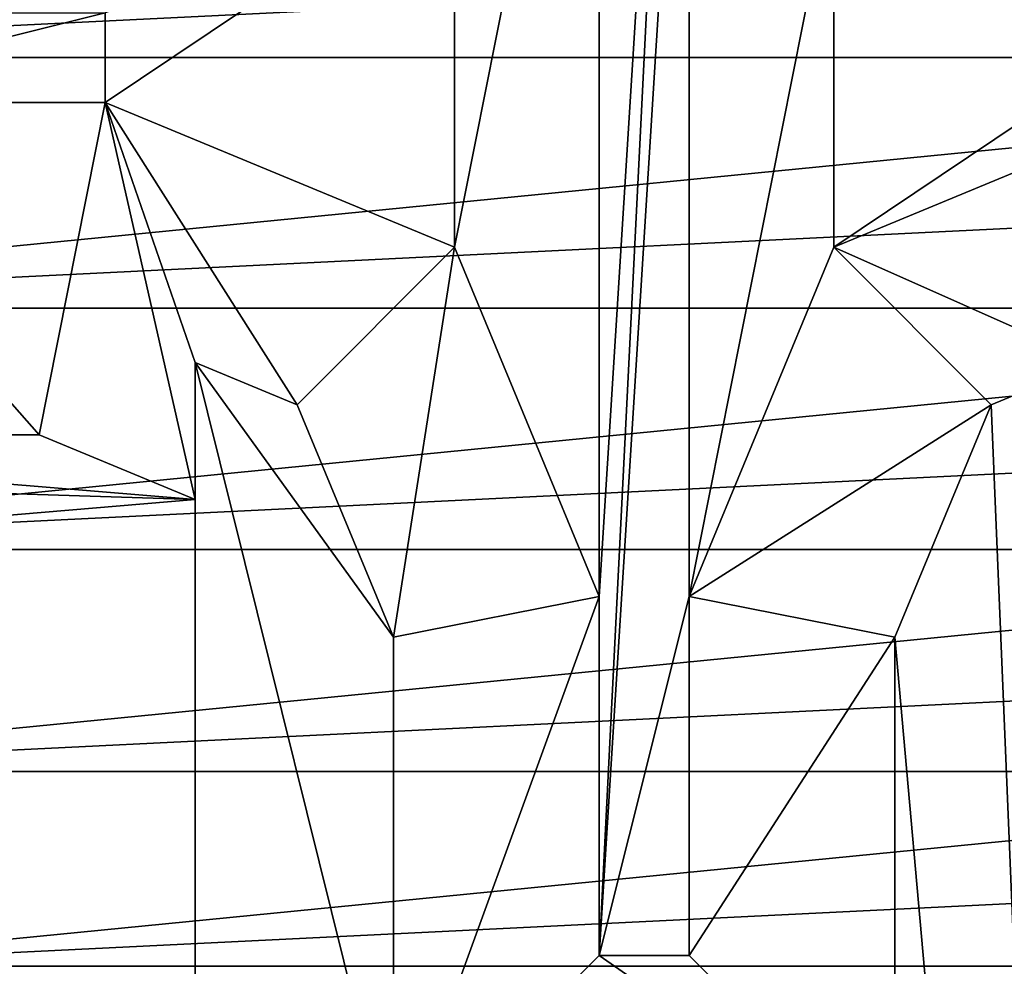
# Model space of a CAD drawing. Header units: inches. Extents: x -9.1 to 9.1, y 0 to 18.8.
# Tile 22 of 256: x -8.6598 to -8.6049, y 0.2954 to 0.3481. Entities that reach past the tile are written whole.
import ezdxf

# ---------------------------------------------------------------- set-up
doc = ezdxf.new("R2010")
doc.units = ezdxf.units.IN
doc.header["$LTSCALE"] = 65.185185
doc.header["$MEASUREMENT"] = 0
for name, color, linetype in [('736', 7, 'CONTINUOUS'), ('752', 7, 'CONTINUOUS'), ('753', 7, 'CONTINUOUS'), ('764', 7, 'CONTINUOUS'), ('765', 7, 'CONTINUOUS'), ('766', 7, 'CONTINUOUS'), ('767', 7, 'CONTINUOUS'), ('773', 7, 'CONTINUOUS'), ('774', 7, 'CONTINUOUS'), ('775', 7, 'CONTINUOUS'), ('776', 7, 'CONTINUOUS'), ('830', 7, 'CONTINUOUS'), ('833', 7, 'CONTINUOUS')]:
    doc.layers.add(name, color=color, linetype=linetype)

msp = doc.modelspace()

# ---------------------------------------------------------------- linework, layer by layer
at = {"layer": '736', "color": 252, "linetype": 'Continuous', "true_color": 0x969696}
for points in [[(-8.695188, 0.359961, 7.069), (-8.696563, 0.346, 7.069), (-8.554812, 0.359961, 7.069), (-8.695188, 0.359961, 7.069)], [(-8.696563, 0.346, 7.069), (-8.553782, 0.353013, 7.069), (-8.554812, 0.359961, 7.069), (-8.696563, 0.346, 7.069)], [(-8.696563, 0.346, 7.069), (-8.553437, 0.346, 7.069), (-8.553782, 0.353013, 7.069), (-8.696563, 0.346, 7.069)], [(-8.696563, 0.346, 7.069), (-8.695188, 0.332039, 7.069), (-8.553437, 0.346, 7.069), (-8.696563, 0.346, 7.069)], [(-8.695188, 0.332039, 7.069), (-8.553782, 0.338986, 7.069), (-8.553437, 0.346, 7.069), (-8.695188, 0.332039, 7.069)], [(-8.695188, 0.332039, 7.069), (-8.554812, 0.332039, 7.069), (-8.553782, 0.338986, 7.069), (-8.695188, 0.332039, 7.069)], [(-8.695188, 0.332039, 7.069), (-8.691115, 0.318614, 7.069), (-8.554812, 0.332039, 7.069), (-8.695188, 0.332039, 7.069)], [(-8.691115, 0.318614, 7.069), (-8.556519, 0.325226, 7.069), (-8.554812, 0.332039, 7.069), (-8.691115, 0.318614, 7.069)], [(-8.691115, 0.318614, 7.069), (-8.558885, 0.318614, 7.069), (-8.556519, 0.325226, 7.069), (-8.691115, 0.318614, 7.069)], [(-8.691115, 0.318614, 7.069), (-8.684503, 0.306243, 7.069), (-8.558885, 0.318614, 7.069), (-8.691115, 0.318614, 7.069)], [(-8.684503, 0.306243, 7.069), (-8.561888, 0.312265, 7.069), (-8.558885, 0.318614, 7.069), (-8.684503, 0.306243, 7.069)], [(-8.684503, 0.306243, 7.069), (-8.565498, 0.306242, 7.069), (-8.561888, 0.312265, 7.069), (-8.684503, 0.306243, 7.069)], [(-8.684503, 0.306243, 7.069), (-8.675603, 0.295398, 7.069), (-8.565498, 0.306242, 7.069), (-8.684503, 0.306243, 7.069)], [(-8.675603, 0.295398, 7.069), (-8.569681, 0.300602, 7.069), (-8.565498, 0.306242, 7.069), (-8.675603, 0.295398, 7.069)], [(-8.675603, 0.295398, 7.069), (-8.574398, 0.295398, 7.069), (-8.569681, 0.300602, 7.069), (-8.675603, 0.295398, 7.069)], [(-8.675603, 0.295398, 7.069), (-8.664759, 0.286498, 7.069), (-8.574398, 0.295398, 7.069), (-8.675603, 0.295398, 7.069)]]:
    msp.add_3dface(points, dxfattribs=at)
at = {"layer": '752', "color": 252, "linetype": 'Continuous', "true_color": 0x969696}
for points in [[(-8.65, 0.329023, 6.254), (-8.65, 0.18975, 6.254), (-8.65, 0.321389, 6.214), (-8.65, 0.329023, 6.254)], [(-8.65, 0.321389, 6.214), (-8.65, 0.18975, 6.254), (-8.65, 0.228633, 6.214), (-8.65, 0.321389, 6.214)]]:
    msp.add_3dface(points, dxfattribs=at)
at = {"layer": '753', "color": 252, "linetype": 'Continuous', "true_color": 0x969696}
for points in [[(-8.6275, 0.296, 6.319), (-8.6275, 0.316, 6.319), (-8.6225, 0.396, 6.319), (-8.6275, 0.296, 6.319)], [(-8.6225, 0.396, 6.319), (-8.6275, 0.316, 6.319), (-8.6275, 0.376, 6.319), (-8.6225, 0.396, 6.319)], [(-8.6225, 0.376, 6.319), (-8.6275, 0.296, 6.319), (-8.6225, 0.396, 6.319), (-8.6225, 0.376, 6.319)], [(-8.6275, 0.316, 6.319), (-8.635555, 0.335445, 6.319), (-8.6275, 0.376, 6.319), (-8.6275, 0.316, 6.319)], [(-8.6275, 0.376, 6.319), (-8.635555, 0.335445, 6.319), (-8.635555, 0.356555, 6.319), (-8.6275, 0.376, 6.319)], [(-8.6225, 0.316, 6.319), (-8.6275, 0.296, 6.319), (-8.6225, 0.376, 6.319), (-8.6225, 0.316, 6.319)], [(-8.614445, 0.356555, 6.319), (-8.6225, 0.316, 6.319), (-8.6225, 0.376, 6.319), (-8.614445, 0.356555, 6.319)], [(-8.635555, 0.335445, 6.319), (-8.655, 0.3435, 6.319), (-8.635555, 0.356555, 6.319), (-8.635555, 0.335445, 6.319)], [(-8.635555, 0.356555, 6.319), (-8.655, 0.3435, 6.319), (-8.655, 0.3485, 6.319), (-8.635555, 0.356555, 6.319)], [(-8.614445, 0.335445, 6.319), (-8.6225, 0.316, 6.319), (-8.614445, 0.356555, 6.319), (-8.614445, 0.335445, 6.319)], [(-8.595, 0.3485, 6.319), (-8.614445, 0.335445, 6.319), (-8.614445, 0.356555, 6.319), (-8.595, 0.3485, 6.319)], [(-8.675, 0.3435, 6.319), (-8.675, 0.3485, 6.319), (-8.655, 0.3485, 6.319), (-8.675, 0.3435, 6.319)], [(-8.655, 0.3435, 6.319), (-8.675, 0.3435, 6.319), (-8.655, 0.3485, 6.319), (-8.655, 0.3435, 6.319)], [(-8.595, 0.3435, 6.319), (-8.614445, 0.335445, 6.319), (-8.595, 0.3485, 6.319), (-8.595, 0.3435, 6.319)], [(-8.6225, 0.296, 6.319), (-8.6275, 0.296, 6.319), (-8.6225, 0.316, 6.319), (-8.6225, 0.296, 6.319)]]:
    msp.add_3dface(points, dxfattribs=at)
at = {"layer": '764', "color": 252, "linetype": 'Continuous', "true_color": 0x969696}
for points in [[(-8.6225, 0.296, 6.319), (-8.6225, 0.316, 6.319), (-8.611039, 0.31372, 6.254), (-8.6225, 0.296, 6.319)], [(-8.611039, 0.284539, 6.254), (-8.6225, 0.296, 6.319), (-8.611039, 0.31372, 6.254), (-8.611039, 0.284539, 6.254)]]:
    msp.add_3dface(points, dxfattribs=at)
at = {"layer": '765', "color": 252, "linetype": 'Continuous', "true_color": 0x969696}
for points in [[(-8.6275, 0.296, 6.319), (-8.611039, 0.284539, 6.254), (-8.638961, 0.284539, 6.254), (-8.6275, 0.296, 6.319)], [(-8.6275, 0.296, 6.319), (-8.6225, 0.296, 6.319), (-8.611039, 0.284539, 6.254), (-8.6275, 0.296, 6.319)]]:
    msp.add_3dface(points, dxfattribs=at)
at = {"layer": '766', "color": 252, "linetype": 'Continuous', "true_color": 0x969696}
for points in [[(-8.6275, 0.316, 6.319), (-8.6275, 0.296, 6.319), (-8.638961, 0.284539, 6.254), (-8.6275, 0.316, 6.319)], [(-8.6275, 0.316, 6.319), (-8.638961, 0.284539, 6.254), (-8.638961, 0.31372, 6.254), (-8.6275, 0.316, 6.319)]]:
    msp.add_3dface(points, dxfattribs=at)
at = {"layer": '767', "color": 252, "linetype": 'Continuous', "true_color": 0x969696}
for points in [[(-8.693514, 0.324986, 6.214), (-8.675, 0.3435, 6.319), (-8.658683, 0.324986, 6.214), (-8.693514, 0.324986, 6.214)], [(-8.675, 0.3435, 6.319), (-8.655, 0.3435, 6.319), (-8.658683, 0.324986, 6.214), (-8.675, 0.3435, 6.319)]]:
    msp.add_3dface(points, dxfattribs=at)
at = {"layer": '773', "color": 252, "linetype": 'Continuous', "true_color": 0x969696}
for points in [[(-8.614445, 0.335445, 6.319), (-8.595, 0.3435, 6.319), (-8.6, 0.329023, 6.254), (-8.614445, 0.335445, 6.319)], [(-8.605673, 0.326673, 6.254), (-8.614445, 0.335445, 6.319), (-8.6, 0.329023, 6.254), (-8.605673, 0.326673, 6.254)]]:
    msp.add_3dface(points, dxfattribs=at)
at = {"layer": '774', "color": 252, "linetype": 'Continuous', "true_color": 0x969696}
for points in [[(-8.6225, 0.316, 6.319), (-8.614445, 0.335445, 6.319), (-8.605673, 0.326673, 6.254), (-8.6225, 0.316, 6.319)], [(-8.611039, 0.31372, 6.254), (-8.6225, 0.316, 6.319), (-8.605673, 0.326673, 6.254), (-8.611039, 0.31372, 6.254)]]:
    msp.add_3dface(points, dxfattribs=at)
at = {"layer": '775', "color": 252, "linetype": 'Continuous', "true_color": 0x969696}
for points in [[(-8.635555, 0.335445, 6.319), (-8.638961, 0.31372, 6.254), (-8.644327, 0.326673, 6.254), (-8.635555, 0.335445, 6.319)], [(-8.635555, 0.335445, 6.319), (-8.6275, 0.316, 6.319), (-8.638961, 0.31372, 6.254), (-8.635555, 0.335445, 6.319)]]:
    msp.add_3dface(points, dxfattribs=at)
at = {"layer": '776', "color": 252, "linetype": 'Continuous', "true_color": 0x969696}
for points in [[(-8.655, 0.3435, 6.319), (-8.65, 0.321389, 6.214), (-8.658683, 0.324986, 6.214), (-8.655, 0.3435, 6.319)], [(-8.65, 0.329023, 6.254), (-8.65, 0.321389, 6.214), (-8.655, 0.3435, 6.319), (-8.65, 0.329023, 6.254)], [(-8.65, 0.329023, 6.254), (-8.655, 0.3435, 6.319), (-8.644327, 0.326673, 6.254), (-8.65, 0.329023, 6.254)], [(-8.655, 0.3435, 6.319), (-8.635555, 0.335445, 6.319), (-8.644327, 0.326673, 6.254), (-8.655, 0.3435, 6.319)]]:
    msp.add_3dface(points, dxfattribs=at)
at = {"layer": '830', "color": 252, "linetype": 'Continuous', "true_color": 0x969696}
for points in [[(-8.65, 0.18975, 6.254), (-8.65, 0.329023, 6.254), (-8.638961, 0.284539, 6.254), (-8.65, 0.18975, 6.254)], [(-8.638961, 0.284539, 6.254), (-8.65, 0.329023, 6.254), (-8.638961, 0.31372, 6.254), (-8.638961, 0.284539, 6.254)], [(-8.638961, 0.31372, 6.254), (-8.65, 0.329023, 6.254), (-8.644327, 0.326673, 6.254), (-8.638961, 0.31372, 6.254)], [(-8.6, 0.18975, 6.254), (-8.605673, 0.326673, 6.254), (-8.6, 0.329023, 6.254), (-8.6, 0.18975, 6.254)], [(-8.6, 0.18975, 6.254), (-8.611039, 0.31372, 6.254), (-8.605673, 0.326673, 6.254), (-8.6, 0.18975, 6.254)], [(-8.6, 0.18975, 6.254), (-8.611039, 0.284539, 6.254), (-8.611039, 0.31372, 6.254), (-8.6, 0.18975, 6.254)]]:
    msp.add_3dface(points, dxfattribs=at)
at = {"layer": '833', "color": 252, "linetype": 'Continuous', "true_color": 0x969696}
for points in [[(-8.693514, 0.324986, 6.214), (-8.65, 0.321389, 6.214), (-8.74303, 0.324345, 6.214), (-8.693514, 0.324986, 6.214)], [(-8.65, 0.321389, 6.214), (-8.693514, 0.324986, 6.214), (-8.658683, 0.324986, 6.214), (-8.65, 0.321389, 6.214)], [(-8.65, 0.321389, 6.214), (-8.740582, 0.31374, 6.214), (-8.74303, 0.324345, 6.214), (-8.65, 0.321389, 6.214)], [(-8.65, 0.321389, 6.214), (-8.65, 0.228633, 6.214), (-8.740582, 0.31374, 6.214), (-8.65, 0.321389, 6.214)], [(-8.65, 0.228633, 6.214), (-8.737184, 0.3034, 6.214), (-8.740582, 0.31374, 6.214), (-8.65, 0.228633, 6.214)], [(-8.65, 0.228633, 6.214), (-8.732863, 0.293411, 6.214), (-8.737184, 0.3034, 6.214), (-8.65, 0.228633, 6.214)]]:
    msp.add_3dface(points, dxfattribs=at)

doc.saveas('drawing.dxf')
